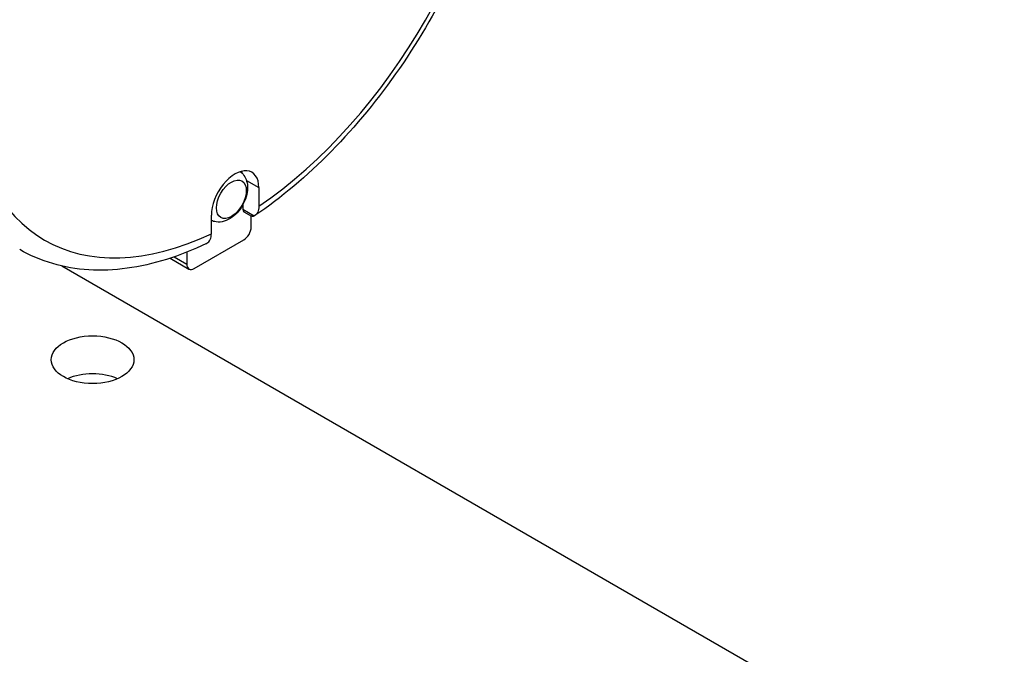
# Model space of a CAD drawing. Extents: x 0 to 2359, y -14 to 1663.
# Tile 23 of 39: x 1605 to 1653, y 1420 to 1451. Entities that reach past the tile are written whole.
import ezdxf

# ---------------------------------------------------------------- set-up
doc = ezdxf.new("R2010")
doc.units = 0
doc.header["$LTSCALE"] = 25.4
doc.layers.get('0').update_dxf_attribs({"linetype": 'CONTINUOUS'})

msp = doc.modelspace()

# ---------------------------------------------------------------- linework, layer by layer
for p, q in [((1616.227127, 1443.352238), (1616.8276853, 1443.0055055)), ((1616.8276853, 1443.0055055), (1616.8276853, 1442.1047454)), ((1616.0498678, 1442.1681401), (1616.0498678, 1441.9578525)), ((1616.0498678, 1441.9578525), (1616.605977, 1441.6367827)), ((1616.1016445, 1441.8434082), (1616.4661334, 1441.6329705)), ((1614.5295882, 1440.7779385), (1614.5295882, 1441.6786986)), ((1616.4564542, 1441.0969448), (1616.4564542, 1441.6385587)), ((1613.6987378, 1439.0965282), (1616.1029008, 1440.4845724)), ((1613.3451844, 1439.8870047), (1613.3451844, 1439.3006523)), ((1612.5424066, 1439.5950343), (1613.4487378, 1439.0717638)), ((1612.7273681, 1439.6573487), (1613.3451844, 1439.3006523)), ((1752.7366416, 1355.2507844), (1607.3052707, 1439.2156256))]:
    msp.add_line(p, q)
for centre, major_axis, start_param, end_param in [((1614.97153, 1456.8349164), (9.7125, 16.8225435), 0.8833382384, 2.2582544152), ((1615.6786368, 1456.4266681), (9.2125, 15.9565181), 0.8737082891, 2.2678843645), ((1615.6786368, 1456.4266681), (-9.2125, -15.9565181), 0.8737082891, 2.2678843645), ((1615.6786368, 1456.4266681), (-9.2125, -15.9565181), 5.5860972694, 6.9802733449), ((1615.6786368, 1442.3421021), (0.8125, 1.4072913), 5.4977871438, 8.6393797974), ((1614.9008193, 1442.7911752), (-0.8125, -1.4072913), 2.5422775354, 2.6424683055), ((1616.2266445, 1442.0599146), (-0.125, -0.2165064), 5.4977871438, 6.2831853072), ((1616.1029008, 1440.8928206), (0.25, 0.4330127), 3.926990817, 5.4977871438), ((1613.6987378, 1439.5047765), (-0.25, -0.4330127), 5.4977871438, 7.0685834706), ((1608.7843456, 1432.8503293), (-2, 0), 4.0614168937, 5.3633610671)]:
    msp.add_ellipse(centre, major_axis=major_axis, ratio=0.5773502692, start_param=start_param, end_param=end_param)
for centre, major_axis in [((1615.5003186, 1442.4450541), (0.5104167, 0.8840677)), ((1608.7843456, 1434.6874466), (2, 0))]:
    msp.add_ellipse(centre, major_axis=major_axis, ratio=0.5773502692)
for points, knots in [([(1628.9502495, 1462.9792463), (1628.8415097, 1461.445676), (1628.5546902, 1459.8404461), (1627.6532418, 1456.5980918), (1627.0385505, 1454.9612764), (1625.5285183, 1451.7735516), (1624.6332946, 1450.2229787), (1622.6276601, 1447.3213901), (1621.517482, 1445.9706441), (1619.160245, 1443.5687897), (1617.9134849, 1442.5177818), (1616.6397439, 1441.6568252)], [1.6559603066, 1.6559603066, 1.6559603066, 1.6559603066, 1.93605398, 1.93605398, 2.2161476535, 2.2161476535, 2.4962413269, 2.4962413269, 2.7763350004, 2.7763350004, 3.0564286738, 3.0564286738, 3.0564286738, 3.0564286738]), ([(1615.9262833, 1443.7807062), (1615.9779088, 1443.7423224), (1616.0243016, 1443.6979636), (1616.1284729, 1443.5733328), (1616.1760427, 1443.4880713), (1616.2512906, 1443.2937516), (1616.2719288, 1443.1838746), (1616.2868978, 1442.9373646), (1616.272704, 1442.8007763), (1616.2099866, 1442.5232204), (1616.1586567, 1442.3825816), (1616.0266997, 1442.1168291), (1615.9464619, 1441.991639), (1615.7608354, 1441.7635602), (1615.6554838, 1441.6607153), (1615.4202029, 1441.4890166), (1615.2900596, 1441.419313), (1615.0240022, 1441.3445188), (1614.8918366, 1441.3305198), (1614.6793658, 1441.3629853), (1614.6021501, 1441.38598), (1614.5295882, 1441.4206031)], [0.8524157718, 0.8524157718, 0.8524157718, 0.8524157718, 0.9937235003, 0.9937235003, 1.2204323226, 1.2204323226, 1.5031571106, 1.5031571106, 1.8623143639, 1.8623143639, 2.2478396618, 2.2478396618, 2.6280014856, 2.6280014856, 3.0103602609, 3.0103602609, 3.3927193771, 3.3927193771, 3.7054445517, 3.7054445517, 3.8816675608, 3.8816675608, 3.8816675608, 3.8816675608]), ([(1616.8276853, 1442.1047454), (1616.8276853, 1442.0034684), (1616.8072101, 1441.8960793), (1616.7402749, 1441.747728), (1616.6820359, 1441.6804296), (1616.6155928, 1441.6419023), (1616.6108445, 1441.6392975), (1616.605977, 1441.6367827)], [0.89034734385, 0.89034734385, 0.89034734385, 0.89034734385, 0.96477041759, 0.96477041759, 1.03903616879, 1.03903616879, 1.04458863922, 1.04458863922, 1.04458863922, 1.04458863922]), ([(1616.605977, 1441.6367827), (1616.601751, 1441.6345993), (1616.5976054, 1441.6325935), (1616.5858715, 1441.6273107), (1616.5784708, 1441.624474), (1616.5595548, 1441.6185204), (1616.5484075, 1441.6163768), (1616.5222416, 1441.61453), (1616.5076949, 1441.6163758), (1616.4843405, 1441.6236447), (1616.4751112, 1441.6277764), (1616.4661128, 1441.6329675)], [-0.16121380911, -0.16121380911, -0.16121380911, -0.16121380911, -0.156223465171, -0.156223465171, -0.146826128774, -0.146826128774, -0.131421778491, -0.131421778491, -0.109001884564, -0.109001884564, -0.093588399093, -0.093588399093, -0.093588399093, -0.093588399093]), ([(1614.30788, 1440.3099757), (1614.3127475, 1440.3124905), (1614.3174958, 1440.3150954), (1614.3839389, 1440.3536227), (1614.4421778, 1440.420921), (1614.509113, 1440.5692724), (1614.5295882, 1440.6766615), (1614.5295882, 1440.7779385)], [0.14250520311, 0.14250520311, 0.14250520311, 0.14250520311, 0.14805767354, 0.14805767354, 0.22232342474, 0.22232342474, 0.29674649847, 0.29674649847, 0.29674649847, 0.29674649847]), ([(1614.2986477, 1440.3053845), (1613.6525827, 1439.995876), (1613.005857, 1439.7387097), (1611.7210509, 1439.3364916), (1611.0829228, 1439.1914364), (1609.8260409, 1439.0205336), (1609.207215, 1438.9947403), (1608.0023453, 1439.0685858), (1607.4162963, 1439.1683664), (1606.2946843, 1439.4957946), (1605.7592945, 1439.723545), (1605.25903, 1440.0123729)], [3.22650367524, 3.22650367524, 3.22650367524, 3.22650367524, 3.36660110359, 3.36660110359, 3.50669853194, 3.50669853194, 3.64679596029, 3.64679596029, 3.78689338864, 3.78689338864, 3.92699081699, 3.92699081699, 3.92699081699, 3.92699081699])]:
    msp.add_open_spline(points, degree=3, knots=knots)
msp.add_open_spline([(1614.2986477, 1440.3053845), (1614.3018163, 1440.3069025), (1614.3048959, 1440.308434), (1614.30788, 1440.3099757)], degree=3)

doc.saveas('drawing.dxf')
